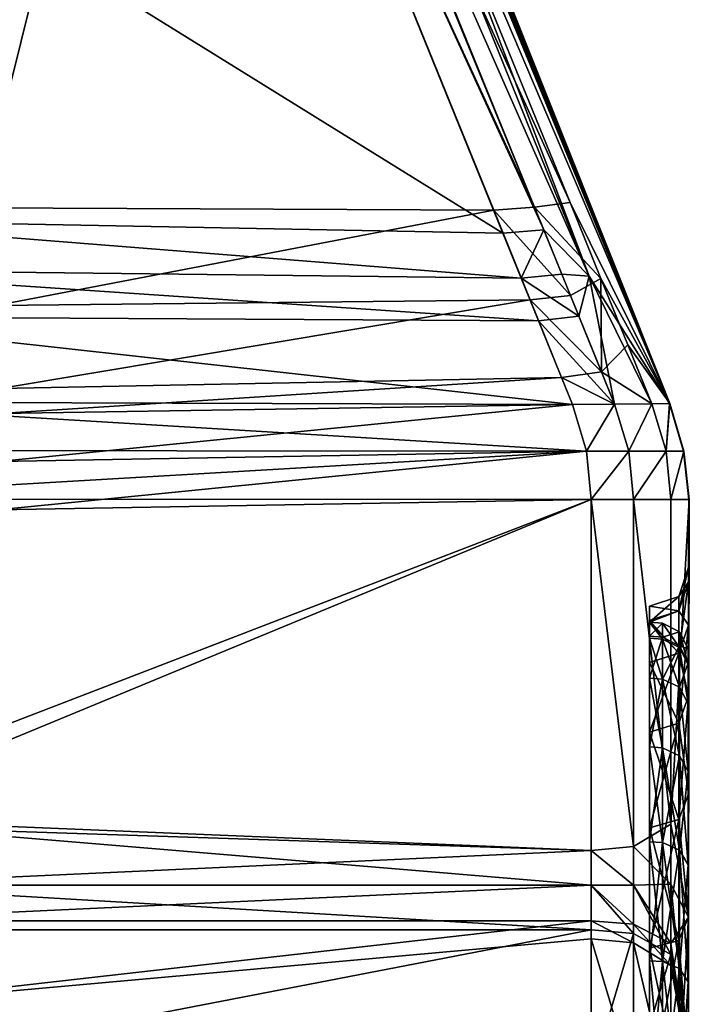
# Model space of a CAD drawing. Header units: millimetres. Extents: x -20 to 20, y -20 to 415.
# Tile 79 of 88: x 6.56 to 10, y 368.59 to 373.65. Entities that reach past the tile are written whole.
import ezdxf

# ---------------------------------------------------------------- set-up
doc = ezdxf.new("R2010")
doc.units = ezdxf.units.MM
doc.layers.get('0').update_dxf_attribs({"true_color": 0xe18f57})

msp = doc.modelspace()

# ---------------------------------------------------------------- meshes
at = {"color": 114, "true_color": 0x1bb158}
mesh = msp.add_polyface(dxfattribs=at)
corners = [(7.5771, 377.1261, 15), (7.5771, 377.1262, 17.5), (3.8628, 375.9995, 17.5), (9.8943, 371.6733, 24.7996), (7.72, 376.9652, 24.8594), (7.72, 376.9653, 28.7632), (7.3262, 377.937, 24.4644), (7.7167, 377.0316, 24.5479), (9.8952, 371.6731, 22.0373), (3.832, 375.9915, 35.1549), (7.4219, 377.0142, 35.0934), (7.5021, 377.0766, 33.4179), (5.6753, 376.4817, 18.2801), (7.3664, 376.9844, 15.5747), (5.5459, 376.4112, 15.5747), (7.6836, 377.2047, 18.7251), (7.325, 378.0455, 18.7615), (9.8949, 371.6731, 28.145), (7.7199, 376.9646, 33.457), (9.4821, 372.3279, 35.0918), (9.0391, 372.5495, 35.3569), (7.3192, 376.7887, 35.3257), (3.832, 375.7808, 35.3355), (7.3508, 376.7088, 15.3808), (8.9916, 372.6669, 15.3726), (6.3512, 372.6788, 15.3629), (5.5979, 376.1702, 15.3629), (7.4479, 377.1018, 24.8876), (5.5299, 376.4138, 24.8474), (5.4649, 376.3687, 24.8923), (5.5947, 376.5242, 24.7775), (3.832, 375.9256, 35.2871), (7.2684, 376.9174, 35.28), (7.5025, 377.1028, 18.3232), (5.7217, 376.5314, 18.3346), (5.5635, 376.3297, 15.4081), (7.2794, 376.8905, 15.4344), (7.7965, 376.9366, 18.4142), (7.7572, 377.0317, 18.6073), (9.3841, 372.7062, 15.6046), (7.6988, 376.8445, 15.6129), (7.6281, 376.9243, 35.1048), (7.4926, 376.8491, 35.2916), (9.249, 372.5666, 35.3222), (9.2018, 372.6831, 15.4073), (7.5405, 376.7693, 15.4157), (7.769, 376.916, 24.6949), (7.7545, 376.9522, 24.634)]
mesh.append_faces([[corners[k] for k in face] for face in [(6, 7, 8), (8, 15, 16), (8, 37, 38), (8, 38, 15), (18, 41, 19), (8, 7, 47), (8, 47, 46), (5, 18, 17), (6, 8, 16)]], dxfattribs={"color": 114})
mesh.append_faces([[corners[k] for k in face] for face in [(0, 1, 2), (3, 4, 5), (9, 10, 11), (12, 13, 14), (17, 18, 19), (20, 21, 22), (23, 24, 25), (25, 26, 23), (27, 28, 29), (30, 28, 27), (31, 32, 10), (22, 21, 32), (33, 12, 34), (35, 36, 23), (23, 26, 35), (8, 39, 40), (40, 37, 8), (19, 41, 42), (42, 43, 19), (43, 42, 21), (21, 20, 43), (39, 44, 45), (45, 40, 39), (44, 24, 23), (23, 45, 44), (46, 4, 3)]], dxfattribs={"vtx2": -1, "color": 114})
mesh = msp.add_polyface(dxfattribs=at)
corners = [(3.832, 375.7808, 35.3355), (5.3354, 372.6192, 35.3566), (9.0391, 372.5495, 35.3569), (5.485, 376.2576, 24.7095), (5.4963, 373.827, 24.653), (5.4786, 373.828, 24.735), (5.4585, 376.2141, 24.7548), (5.4984, 373.8016, 24.4571), (5.3771, 376.1531, 24.8216), (5.4786, 373.4689, 24.2421), (5.4786, 373.6061, 24.3333), (5.4984, 373.683, 24.2705), (5.4984, 373.4955, 24.1461), (5.4786, 373.6908, 24.4884), (5.3699, 373.555, 24.377), (5.4789, 373.7395, 24.6954), (5.3699, 373.6161, 24.5101), (5.4015, 373.6273, 19.1637), (5.4665, 373.6602, 19.2955), (5.4521, 373.7086, 18.4741), (5.5285, 376.316, 18.4637), (5.469, 373.7455, 18.4746), (5.4727, 373.6984, 19.3338), (5.5058, 376.2733, 18.4214), (5.4528, 373.7387, 18.4431), (5.4391, 373.7077, 18.4515), (5.472, 376.2433, 18.3866), (5.4199, 373.7386, 18.415), (5.4542, 377.8769, 20.7421), (5.4724, 371.6078, 20.7515), (5.4375, 371.6783, 20.8002), (5.4434, 377.8772, 22.4808), (5.4664, 371.8203, 22.4815), (5.3798, 373.8268, 24.8228), (5.479, 373.7743, 24.7234), (5.3773, 373.7332, 24.8005), (5.4338, 371.9129, 22.3982)]
mesh.append_faces([[corners[k] for k in face] for face in [(11, 7, 31), (11, 31, 12), (4, 15, 34), (4, 34, 5)]], dxfattribs={"color": 114})
mesh.append_faces([[corners[k] for k in face] for face in [(0, 1, 2), (3, 4, 5), (5, 6, 3), (7, 4, 3), (8, 6, 5), (9, 10, 11), (11, 12, 9), (10, 13, 7), (7, 11, 10), (13, 10, 14), (7, 13, 15), (15, 4, 7), (15, 13, 16), (17, 18, 19), (20, 21, 22), (19, 18, 22), (22, 21, 19), (20, 23, 24), (24, 21, 20), (21, 24, 25), (25, 19, 21), (24, 23, 26), (26, 27, 24), (25, 24, 27), (28, 29, 30), (29, 28, 22), (12, 31, 32), (33, 5, 34), (35, 34, 15), (36, 32, 31)]], dxfattribs={"vtx2": -1, "color": 114})
mesh = msp.add_polyface(dxfattribs=at)
corners = [(7.72, 376.9653, 28.7632), (9.8949, 371.6731, 28.145), (9.8943, 371.6733, 24.7996), (9.3956, 371.6692, 34.8523), (9.2217, 372.0987, 35.2163), (5.3101, 372.1211, 35.2108), (5.282, 371.6819, 34.8567), (9.3394, 371.808, 15.7428), (9.3956, 371.6692, 15.8827), (6.455, 371.6228, 15.88), (6.458, 371.7518, 15.7513), (5.4984, 373.4955, 24.1461), (5.4983, 373.0378, 24.2353), (5.4786, 373.0822, 24.3237), (5.2648, 369.5521, 32.7824), (9.4916, 369.3772, 32.6249), (9.4916, 371.1806, 34.37), (5.2472, 371.1815, 34.369), (5.3219, 372.3627, 35.3092), (9.1327, 372.3184, 35.3109), (5.3354, 372.6192, 35.3566), (9.0391, 372.5495, 35.3569), (9.249, 372.5666, 35.3222), (9.3412, 372.3392, 35.2776), (9.3858, 372.2292, 15.4973), (9.1781, 372.2064, 15.4652), (8.9916, 372.6669, 15.3726), (9.2018, 372.6831, 15.4073), (6.4359, 372.1782, 15.46), (6.3512, 372.6788, 15.3629), (9.8952, 371.6731, 22.0373), (7.769, 376.916, 24.6949), (5.2589, 371.4319, 34.6131), (9.4676, 371.4285, 34.6123), (9.4676, 371.4285, 16.1227), (6.4491, 371.3751, 16.1272), (9.4916, 371.1806, 16.365), (6.4433, 371.1274, 16.3744), (9.4916, 369.3772, 18.1101), (5.4536, 369.5098, 18.0197), (5.4723, 371.3544, 20.8871), (5.5162, 370.6075, 18.6699), (5.5146, 370.5356, 18.6575), (5.4729, 370.6671, 18.6171), (5.5158, 370.6751, 18.6975), (5.4712, 370.5951, 18.6057)]
mesh.append_faces([[corners[k] for k in face] for face in [(40, 44, 41)]], dxfattribs={"color": 114})
mesh.append_faces([[corners[k] for k in face] for face in [(0, 1, 2), (3, 4, 5), (5, 6, 3), (7, 8, 9), (9, 10, 7), (11, 12, 13), (14, 15, 16), (16, 17, 14), (18, 5, 4), (4, 19, 18), (20, 18, 19), (19, 21, 20), (22, 21, 19), (19, 23, 22), (24, 25, 26), (26, 27, 24), (25, 7, 10), (10, 28, 25), (26, 25, 28), (28, 29, 26), (2, 30, 31), (6, 32, 33), (33, 3, 6), (8, 34, 35), (35, 9, 8), (34, 36, 37), (37, 35, 34), (17, 16, 33), (33, 32, 17), (36, 38, 39), (39, 37, 36), (40, 41, 42), (43, 41, 44), (45, 42, 41)]], dxfattribs={"vtx2": -1, "color": 114})
mesh = msp.add_polyface(dxfattribs=at)
corners = [(9.4821, 372.3279, 35.0918), (9.8039, 371.6725, 34.5258), (9.8949, 371.6731, 28.145), (9.709, 369.3975, 32.5961), (9.7089, 371.1807, 34.3218), (9.4916, 371.1806, 34.37), (9.4916, 369.3772, 32.6249), (9.4287, 372.1232, 35.1857), (9.6122, 371.6707, 34.8024), (9.2217, 372.0987, 35.2163), (9.3956, 371.6692, 34.8523), (9.3412, 372.3392, 35.2776), (9.1327, 372.3184, 35.3109), (9.249, 372.5666, 35.3222), (9.8952, 371.6731, 22.0373), (9.6806, 371.9761, 15.9123), (9.5422, 372.3168, 15.6797), (9.3841, 372.7062, 15.6046), (9.709, 369.3975, 18.1388), (9.4916, 369.3772, 18.1101), (9.4916, 371.1806, 16.365), (9.7089, 371.1807, 16.4132), (9.8039, 371.6725, 16.2091), (9.6122, 371.6707, 15.9325), (9.5453, 371.8359, 15.7682), (9.3956, 371.6692, 15.8827), (9.3394, 371.808, 15.7428), (9.3858, 372.2292, 15.4973), (9.1781, 372.2064, 15.4652), (9.2018, 372.6831, 15.4073), (9.6847, 371.429, 34.5636), (9.4676, 371.4285, 34.6123), (9.4676, 371.4285, 16.1227), (9.6847, 371.429, 16.1713)]
mesh.append_faces([[corners[k] for k in face] for face in [(0, 11, 7), (0, 13, 11), (14, 15, 16), (14, 16, 17)]], dxfattribs={"color": 114})
mesh.append_faces([[corners[k] for k in face] for face in [(0, 1, 2), (3, 4, 5), (5, 6, 3), (0, 7, 8), (8, 1, 0), (8, 7, 9), (9, 10, 8), (7, 11, 12), (12, 9, 7), (18, 19, 20), (20, 21, 18), (22, 23, 24), (24, 15, 22), (23, 25, 26), (26, 24, 23), (24, 27, 16), (16, 15, 24), (24, 26, 28), (28, 27, 24), (16, 27, 29), (29, 17, 16), (30, 31, 5), (5, 4, 30), (20, 32, 33), (33, 21, 20), (1, 8, 30), (8, 10, 31), (31, 30, 8), (33, 23, 22), (32, 25, 23), (23, 33, 32)]], dxfattribs={"vtx2": -1, "color": 114})
mesh = msp.add_polyface(dxfattribs=at)
corners = [(9.9417, 370.6089, 24.2512), (9.9417, 370.6821, 25.3675), (9.7917, 370.6321, 25.3675), (9.9917, 370.7576, 24.2316), (9.9917, 370.8321, 25.3675), (9.9917, 370.7576, 26.5033), (9.9417, 370.6089, 26.4837), (9.9917, 370.5356, 23.1152), (9.9933, 371.1806, 24.7996), (9.9947, 371.1807, 28.1437), (9.9917, 370.5356, 27.6197), (9.9952, 371.1806, 22.0373), (9.8039, 371.6725, 16.2091), (9.6806, 371.9761, 15.9123), (9.8952, 371.6731, 22.0373), (9.9676, 371.4295, 28.1441), (9.9666, 371.4296, 24.7996), (9.8943, 371.6733, 24.7996), (9.8949, 371.6731, 28.145), (9.877, 371.4294, 34.2887), (9.8039, 371.6725, 34.5258), (9.968, 371.4295, 22.0373), (9.9014, 371.1807, 34.0473), (9.6847, 371.429, 34.5636), (9.7089, 371.1807, 34.3218), (9.9015, 371.1807, 16.6876), (9.8771, 371.4294, 16.4463), (9.7089, 371.1807, 16.4132), (9.6847, 371.429, 16.1713)]
mesh.append_faces([[corners[k] for k in face] for face in [(4, 3, 8), (10, 5, 9), (12, 13, 14)]], dxfattribs={"color": 114})
mesh.append_faces([[corners[k] for k in face] for face in [(0, 1, 2), (3, 4, 1), (1, 0, 3), (4, 5, 6), (6, 1, 4), (7, 3, 0), (5, 4, 8), (8, 9, 5), (3, 7, 11), (11, 8, 3), (15, 16, 17), (17, 18, 15), (19, 15, 18), (18, 20, 19), (16, 21, 14), (14, 17, 16), (15, 19, 22), (22, 9, 15), (19, 23, 24), (24, 22, 19), (25, 26, 21), (21, 11, 25), (27, 28, 26), (26, 25, 27), (9, 8, 16), (16, 15, 9), (8, 11, 21), (21, 16, 8), (23, 19, 20), (26, 12, 14), (14, 21, 26), (12, 26, 28)]], dxfattribs={"vtx2": -1, "color": 114})
mesh = msp.add_polyface(dxfattribs=at)
corners = [(5.4958, 369.0286, 30.661), (5.4958, 368.2787, 31.5161), (5.1999, 368.2822, 31.5197), (5.4958, 369.6606, 29.7152), (5.1999, 369.0326, 30.664), (5.4958, 367.732, 18.7407), (5.4785, 369.6001, 18.6329), (5.4785, 367.6519, 18.6696), (5.5146, 370.5356, 18.6575), (5.5999, 368.2176, 17.4339), (5.5999, 368.969, 18.0859), (9.4916, 368.969, 18.0859), (5.3407, 367.5804, 18.5988), (5.4335, 369.6731, 18.5986), (5.3178, 369.7197, 18.5728), (5.5699, 368.5702, 32.9918), (5.5599, 369.0152, 32.6151), (5.2978, 369.0077, 32.4817), (5.3027, 368.6287, 32.804), (5.4799, 369.1977, 32.5641), (5.2694, 369.1994, 32.5008), (5.2648, 369.5521, 32.7824), (9.4916, 369.1978, 32.5643), (9.4916, 369.3772, 32.6249), (9.4916, 369.0151, 32.6153), (5.3027, 368.155, 33.2195), (5.3466, 368.1442, 17.5609), (5.3466, 368.9354, 18.2005), (5.5999, 369.1978, 18.1706), (5.4536, 369.5098, 18.0197), (9.4916, 369.3772, 18.1101), (5.3466, 369.2137, 18.2775), (5.2529, 369.4331, 18.1895), (5.4958, 366.7493, 23.4541), (5.4722, 371.3177, 21.1722), (5.5012, 370.8275, 25.3137), (5.4958, 366.9596, 24.0734), (5.4958, 367.0872, 24.7149), (5.4958, 367.1299, 25.3675), (5.4999, 370.824, 25.6048), (5.4958, 370.7511, 26.5024), (5.4958, 370.5292, 27.618), (5.4958, 367.0872, 26.0201), (5.4958, 370.1636, 28.6951), (5.4958, 366.9596, 26.6616), (5.4958, 366.7494, 27.2809), (5.4958, 366.4601, 27.8675)]
mesh.append_faces([[corners[k] for k in face] for face in [(5, 6, 7), (5, 8, 6), (15, 18, 25), (33, 36, 34)]], dxfattribs={"color": 114})
mesh.append_faces([[corners[k] for k in face] for face in [(0, 1, 2), (3, 0, 4), (9, 10, 11), (12, 13, 14), (7, 6, 13), (15, 16, 17), (17, 18, 15), (16, 19, 20), (20, 17, 16), (21, 19, 22), (22, 23, 21), (24, 16, 15), (16, 24, 22), (22, 19, 16), (10, 9, 26), (26, 27, 10), (11, 10, 28), (28, 29, 30), (10, 27, 31), (31, 28, 10), (28, 31, 32), (32, 29, 28), (33, 34, 8), (35, 34, 36), (37, 38, 39), (39, 35, 37), (40, 39, 38), (41, 40, 42), (43, 41, 44), (3, 43, 45), (0, 3, 46)]], dxfattribs={"vtx2": -1, "color": 114})
mesh = msp.add_polyface(dxfattribs=at)
corners = [(9.7917, 369.493, 29.6185), (9.7917, 369.9849, 28.6211), (9.9417, 370.0311, 28.6402), (9.9417, 369.5363, 21.0914), (9.9417, 370.0311, 22.0947), (9.7917, 369.9849, 22.1139), (9.9917, 370.1697, 28.6976), (9.9917, 369.6662, 29.7185), (9.9417, 369.5363, 29.6435), (9.9917, 369.6662, 21.0164), (9.9917, 370.1697, 22.0373), (9.9917, 369.0338, 30.665), (9.9947, 371.1807, 28.1437), (9.9015, 369.5126, 32.4331), (9.9917, 369.0338, 20.07), (9.9952, 371.1806, 22.0373), (9.7089, 371.1807, 34.3218), (9.709, 369.3975, 32.5961), (9.9015, 369.5126, 18.3019), (9.709, 369.3975, 18.1388), (9.7089, 371.1807, 16.4132), (9.7917, 370.3424, 27.568), (9.7917, 369.9091, 28.5897), (9.7917, 369.422, 29.5775), (9.7917, 369.493, 21.1164), (9.7917, 369.9091, 22.1453), (9.7917, 370.2631, 23.1882), (9.7917, 370.2631, 27.5467), (9.8584, 369.904, 28.5876), (9.8584, 370.2578, 27.5453), (9.9463, 369.8634, 28.5708), (9.9463, 370.2154, 27.5339), (9.8584, 369.4172, 29.5747), (9.9463, 369.3792, 29.5528), (9.7917, 369.422, 21.1575), (9.8584, 369.904, 22.1474), (9.8584, 369.4172, 21.1602), (9.9463, 369.8634, 22.1642), (9.8584, 370.2578, 23.1896), (9.9463, 370.2154, 23.201), (9.9902, 369.7822, 28.5371), (9.9902, 370.1305, 27.5112), (9.9902, 370.1305, 27.5112), (9.9902, 369.7822, 28.5371), (9.9902, 370.1305, 23.2238), (9.9902, 369.7822, 22.1978), (9.9902, 369.7822, 22.1978), (9.9902, 370.1305, 23.2238)]
mesh.append_faces([[corners[k] for k in face] for face in [(11, 7, 12), (9, 14, 15)]], dxfattribs={"color": 114})
mesh.append_faces([[corners[k] for k in face] for face in [(0, 1, 2), (3, 4, 5), (6, 7, 8), (8, 2, 6), (9, 10, 4), (4, 3, 9), (13, 11, 12), (16, 17, 13), (15, 14, 18), (18, 19, 20), (21, 1, 22), (23, 22, 1), (24, 5, 25), (26, 25, 5), (27, 22, 28), (29, 28, 30), (30, 31, 29), (32, 28, 22), (33, 30, 28), (34, 25, 35), (36, 35, 37), (38, 35, 25), (37, 35, 38), (38, 39, 37), (40, 41, 42), (42, 43, 40), (43, 42, 31), (31, 30, 43), (44, 45, 46), (46, 47, 44), (39, 47, 46), (46, 37, 39)]], dxfattribs={"vtx2": -1, "color": 114})
mesh = msp.add_polyface(dxfattribs=at)
corners = [(9.7917, 370.6321, 25.3675), (9.7917, 370.5593, 24.2577), (9.9417, 370.6089, 24.2512), (9.9417, 370.6821, 25.3675), (9.9417, 370.6089, 26.4837), (9.7917, 370.5497, 26.4759), (9.9417, 370.3907, 27.5809), (9.7917, 370.3424, 27.568), (9.9417, 370.3907, 23.154), (9.7917, 370.3424, 23.167), (9.9917, 370.7576, 26.5033), (9.9917, 370.5356, 27.6197), (9.9917, 370.5356, 23.1152), (9.9917, 370.1697, 28.6976), (9.9947, 371.1807, 28.1437), (9.9014, 371.1807, 34.0473), (9.9015, 369.5126, 32.4331), (9.9917, 370.1697, 22.0373), (9.9952, 371.1806, 22.0373), (9.7089, 371.1807, 34.3218), (9.9015, 369.5126, 18.3019), (9.9015, 371.1807, 16.6876), (9.7089, 371.1807, 16.4132), (9.7917, 370.55, 25.3675), (9.7917, 370.478, 24.2684), (9.7917, 370.4684, 26.4652), (9.7917, 370.2631, 27.5467), (9.8584, 370.5445, 25.3675), (9.8584, 370.4725, 24.2692), (9.9463, 370.5006, 25.3675), (9.9463, 370.429, 24.2749), (9.8584, 370.463, 26.4645), (9.9463, 370.4194, 26.4588), (9.8584, 370.2578, 27.5453), (9.7917, 370.2631, 23.1882), (9.9902, 370.4127, 25.3675), (9.9902, 370.3322, 26.4473)]
mesh.append_faces([[corners[k] for k in face] for face in [(13, 11, 14), (12, 17, 18)]], dxfattribs={"color": 114})
mesh.append_faces([[corners[k] for k in face] for face in [(0, 1, 2), (3, 4, 5), (5, 0, 3), (6, 7, 5), (5, 4, 6), (8, 2, 1), (1, 9, 8), (10, 11, 6), (6, 4, 10), (2, 8, 12), (14, 15, 16), (16, 15, 19), (20, 21, 18), (22, 21, 20), (1, 0, 23), (23, 24, 1), (0, 5, 25), (25, 23, 0), (26, 25, 5), (9, 1, 24), (24, 23, 27), (27, 28, 24), (28, 27, 29), (29, 30, 28), (23, 25, 31), (31, 27, 23), (27, 31, 32), (32, 29, 27), (33, 31, 25), (34, 24, 28), (30, 29, 35), (36, 35, 29), (29, 32, 36)]], dxfattribs={"vtx2": -1, "color": 114})
mesh = msp.add_polyface(dxfattribs=at)
corners = [(9.9417, 370.3907, 27.5809), (9.9417, 370.0311, 28.6402), (9.7917, 369.9849, 28.6211), (9.7917, 370.3424, 27.568), (9.9417, 370.0311, 22.0947), (9.9417, 370.3907, 23.154), (9.7917, 370.3424, 23.167), (9.7917, 369.9849, 22.1139), (9.9917, 370.5356, 27.6197), (9.9917, 370.1697, 28.6976), (9.9917, 370.1697, 22.0373), (9.9917, 370.5356, 23.1152), (9.9917, 369.6662, 29.7185), (9.9947, 371.1807, 28.1437), (9.9917, 369.6662, 21.0164), (9.9952, 371.1806, 22.0373), (9.7917, 370.5497, 26.4759), (9.7917, 370.2631, 27.5467), (9.7917, 369.9091, 28.5897), (9.7917, 370.2631, 23.1882), (9.7917, 370.478, 24.2684), (9.7917, 370.4684, 26.4652), (9.8584, 370.2578, 27.5453), (9.8584, 370.463, 26.4645), (9.9463, 370.2154, 27.5339), (9.9463, 370.4194, 26.4588), (9.8584, 369.904, 28.5876), (9.7917, 369.9091, 22.1453), (9.8584, 370.2578, 23.1896), (9.8584, 370.4725, 24.2692), (9.9463, 370.429, 24.2749), (9.9463, 370.2154, 23.201), (9.9902, 370.4127, 25.3675), (9.9902, 370.3418, 24.2864), (9.9902, 370.3418, 24.2864), (9.9902, 370.4127, 25.3675), (9.9902, 370.3322, 26.4473), (9.9902, 370.3322, 26.4473), (9.9902, 370.1305, 27.5112), (9.9902, 370.1305, 27.5112), (9.9902, 370.1305, 23.2238), (9.9902, 370.1305, 23.2238)]
mesh.append_faces([[corners[k] for k in face] for face in [(12, 9, 13), (10, 14, 15)]], dxfattribs={"color": 114})
mesh.append_faces([[corners[k] for k in face] for face in [(0, 1, 2), (2, 3, 0), (4, 5, 6), (6, 7, 4), (8, 9, 1), (1, 0, 8), (10, 11, 5), (5, 4, 10), (16, 3, 17), (18, 17, 3), (7, 6, 19), (20, 19, 6), (21, 17, 22), (23, 22, 24), (24, 25, 23), (26, 22, 17), (27, 19, 28), (29, 28, 19), (28, 29, 30), (30, 31, 28), (32, 33, 34), (34, 35, 32), (35, 34, 30), (36, 32, 35), (35, 37, 36), (38, 36, 37), (37, 39, 38), (39, 37, 25), (25, 24, 39), (33, 40, 41), (41, 34, 33), (34, 41, 31), (31, 30, 34)]], dxfattribs={"vtx2": -1, "color": 114})
mesh = msp.add_polyface(dxfattribs=at)
corners = [(5.4958, 367.4235, 32.2661), (5.4958, 366.4778, 32.898), (5.1999, 366.4803, 32.9024), (5.4958, 368.2787, 31.5161), (5.1999, 367.4265, 32.2701), (5.5999, 367.13, 16.7072), (5.5999, 368.2176, 17.4339), (9.4915, 368.2176, 17.4339), (5.5999, 365.9568, 16.1287), (9.4915, 367.13, 16.7072), (5.5999, 367.13, 34.0277), (5.5999, 365.9568, 34.6063), (9.4915, 365.9568, 34.6063), (5.5699, 368.5702, 32.9918), (9.4915, 367.13, 34.0277), (9.4915, 368.2176, 33.301), (5.4958, 367.732, 18.7407), (5.4785, 367.6519, 18.6696), (5.4958, 367.3384, 18.4336), (5.4335, 369.6731, 18.5986), (5.3407, 367.5804, 18.5988), (5.3466, 367.0566, 16.8342), (5.3466, 368.1442, 17.5609), (5.3466, 365.9007, 16.2642), (5.3466, 367.0566, 33.9007), (5.3466, 365.9007, 34.4708), (5.3027, 368.155, 33.2195), (5.1999, 366.4803, 17.8326), (5.4958, 366.4778, 17.8369), (5.4958, 365.1738, 29.3342), (5.4958, 365.1738, 21.4007), (5.4958, 365.6655, 21.832), (5.4958, 366.0967, 22.3237), (5.4958, 366.4601, 22.8675), (5.5146, 370.5356, 18.6575), (5.4958, 366.7493, 23.4541), (5.4958, 366.9596, 24.0734), (5.4958, 367.0872, 24.7149), (5.5012, 370.8275, 25.3137), (5.4958, 367.1299, 25.3675), (5.4958, 367.0872, 26.0201), (5.4958, 370.7511, 26.5024), (5.4958, 366.9596, 26.6616), (5.4958, 370.5292, 27.618), (5.4958, 366.7494, 27.2809), (5.4958, 370.1636, 28.6951), (5.4958, 366.4601, 27.8675), (5.4958, 369.6606, 29.7152), (5.4958, 366.0967, 28.4113), (5.4958, 369.0286, 30.661), (5.4958, 365.6655, 28.903)]
mesh.append_faces([[corners[k] for k in face] for face in [(16, 17, 18), (17, 20, 18), (31, 32, 16)]], dxfattribs={"color": 114})
mesh.append_faces([[corners[k] for k in face] for face in [(0, 1, 2), (3, 0, 4), (5, 6, 7), (8, 5, 9), (10, 11, 12), (13, 10, 14), (14, 15, 13), (19, 20, 17), (6, 5, 21), (21, 22, 6), (5, 8, 23), (23, 21, 5), (11, 10, 24), (24, 25, 11), (10, 13, 26), (26, 24, 10), (27, 28, 18), (1, 0, 29), (16, 18, 30), (32, 33, 34), (34, 16, 32), (34, 33, 35), (36, 37, 38), (39, 40, 41), (40, 42, 43), (42, 44, 45), (44, 46, 47), (46, 48, 49), (48, 50, 3), (3, 49, 48), (0, 3, 50)]], dxfattribs={"vtx2": -1, "color": 114})
mesh = msp.add_polyface(dxfattribs=at)
corners = [(9.9417, 368.1772, 31.4147), (9.9417, 367.3362, 32.1523), (9.7917, 367.3057, 32.1126), (9.7917, 368.1419, 31.3794), (9.9417, 367.3362, 18.5826), (9.9417, 368.1772, 19.3202), (9.7917, 368.1419, 19.3556), (9.7917, 367.3057, 18.6223), (9.9917, 368.2833, 31.5208), (9.9917, 367.4275, 32.2713), (9.9917, 368.2833, 19.2142), (9.9917, 367.4275, 18.4636), (9.9014, 368.0764, 17.618), (9.9917, 366.481, 17.8312), (9.9014, 367.014, 16.9081), (9.7088, 367.1126, 16.7373), (9.9013, 368.0764, 33.117), (9.9013, 367.014, 33.8268), (9.7088, 368.1964, 33.2734), (9.9902, 370.3418, 24.2864), (9.9902, 370.4127, 25.3675), (9.9957, 362.1297, 25.3674), (9.9902, 370.3322, 26.4473), (9.9902, 370.1305, 27.5112), (9.9902, 369.7822, 28.5371), (9.9902, 369.7822, 22.1978), (9.9902, 370.1305, 23.2238), (9.8584, 367.2524, 32.0432), (9.8584, 368.08, 31.3175), (9.7917, 368.0839, 31.3214), (9.9463, 367.2257, 32.0083), (9.9463, 368.0489, 31.2864), (9.8584, 368.08, 19.4175), (9.8584, 367.2524, 18.6918), (9.7917, 367.2558, 18.6874), (9.9463, 368.0489, 19.4486), (9.9463, 367.2257, 18.7266), (9.9902, 367.1722, 31.9386), (9.9902, 367.9868, 31.2242), (9.9902, 367.9868, 31.2242), (9.9902, 367.1722, 31.9386), (9.9902, 367.9867, 19.5107), (9.9902, 367.1722, 18.7964), (9.9902, 367.1722, 18.7964), (9.9902, 367.9867, 19.5107), (9.9902, 368.7011, 20.3253)]
mesh.append_faces([[corners[k] for k in face] for face in [(19, 20, 21), (20, 22, 21), (22, 23, 21), (23, 24, 21), (25, 26, 21), (26, 19, 21)]], dxfattribs={"color": 114})
mesh.append_faces([[corners[k] for k in face] for face in [(0, 1, 2), (2, 3, 0), (4, 5, 6), (6, 7, 4), (8, 9, 1), (1, 0, 8), (10, 5, 4), (4, 11, 10), (10, 11, 12), (12, 11, 13), (12, 14, 15), (9, 16, 17), (17, 16, 18), (16, 9, 8), (27, 28, 29), (28, 27, 30), (30, 31, 28), (32, 33, 34), (33, 32, 35), (35, 36, 33), (37, 38, 39), (39, 40, 37), (40, 39, 31), (31, 30, 40), (41, 42, 43), (43, 44, 41), (44, 43, 36), (36, 35, 44), (45, 41, 44)]], dxfattribs={"vtx2": -1, "color": 114})
mesh = msp.add_polyface(dxfattribs=at)
corners = [(5.5699, 368.5702, 32.9918), (9.4915, 368.2176, 33.301), (9.4916, 368.9229, 32.6827), (9.7088, 368.1964, 17.4615), (9.709, 368.95, 18.1152), (9.9015, 368.8427, 18.281), (9.4915, 368.2176, 17.4339), (9.4916, 368.969, 18.0859), (9.7088, 368.1964, 33.2734), (9.709, 368.9023, 32.6546), (9.4916, 369.0151, 32.6153), (9.709, 368.9977, 32.585), (9.9015, 368.786, 32.4954), (9.709, 369.1988, 32.5292), (9.9015, 368.8994, 32.4126), (9.4916, 369.1978, 32.5643), (9.709, 369.3975, 32.5961), (9.9015, 369.204, 32.3297), (9.4916, 369.3772, 32.6249), (9.709, 369.1988, 18.2058), (9.4916, 369.1978, 18.1707), (9.9015, 369.204, 18.4053), (9.709, 369.3975, 18.1388), (9.4916, 369.3772, 18.1101), (5.5999, 369.1978, 18.1706), (9.7917, 369.9849, 28.6211), (9.7917, 369.493, 29.6185), (9.7917, 369.422, 29.5775), (9.7917, 368.8752, 30.5432), (9.7917, 368.8101, 30.4933), (9.7917, 368.0839, 31.3214), (9.7917, 368.1419, 19.3556), (9.7917, 368.8752, 20.1917), (9.7917, 368.8101, 20.2417), (9.7917, 369.493, 21.1164), (9.7917, 369.422, 21.1575), (9.7917, 369.9091, 22.1453), (9.7917, 369.9091, 28.5897), (9.8584, 369.4172, 29.5747), (9.8584, 368.8057, 30.4899), (9.7917, 368.0839, 19.4136), (9.8584, 368.8057, 20.245), (9.8584, 369.4172, 21.1602)]
mesh.append_faces([[corners[k] for k in face] for face in [(0, 1, 2)]], dxfattribs={"color": 114})
mesh.append_faces([[corners[k] for k in face] for face in [(3, 4, 5), (6, 7, 4), (8, 9, 2), (0, 2, 10), (11, 9, 12), (9, 11, 10), (10, 2, 9), (13, 11, 14), (11, 13, 15), (15, 10, 11), (16, 13, 17), (13, 16, 18), (18, 15, 13), (5, 4, 19), (4, 7, 20), (20, 19, 4), (21, 19, 22), (19, 20, 23), (23, 22, 19), (24, 20, 7), (23, 20, 24), (25, 26, 27), (26, 28, 29), (29, 27, 26), (30, 29, 28), (31, 32, 33), (32, 34, 35), (35, 33, 32), (36, 35, 34), (37, 27, 38), (27, 29, 39), (39, 38, 27), (40, 33, 41), (33, 35, 42)]], dxfattribs={"vtx2": -1, "color": 114})
mesh = msp.add_polyface(dxfattribs=at)
corners = [(9.9417, 370.0311, 28.6402), (9.9417, 369.5363, 29.6435), (9.7917, 369.493, 29.6185), (9.9417, 368.9148, 30.5737), (9.7917, 368.8752, 30.5432), (9.9417, 368.9148, 20.1613), (9.9417, 369.5363, 21.0914), (9.7917, 369.493, 21.1164), (9.7917, 368.8752, 20.1917), (9.7917, 369.9849, 22.1139), (9.9917, 369.0338, 30.665), (9.9917, 369.6662, 29.7185), (9.9917, 369.0338, 20.07), (9.9917, 369.6662, 21.0164), (9.9015, 369.5126, 32.4331), (9.9015, 369.204, 32.3297), (9.9015, 368.8994, 32.4126), (9.709, 369.1988, 32.5292), (9.709, 369.3975, 32.5961), (9.9015, 369.204, 18.4053), (9.9015, 369.5126, 18.3019), (9.709, 369.1988, 18.2058), (9.9015, 368.8427, 18.281), (9.709, 369.3975, 18.1388), (9.8584, 369.904, 28.5876), (9.8584, 369.4172, 29.5747), (9.9463, 369.3792, 29.5528), (9.9463, 368.7708, 30.4632), (9.8584, 369.4172, 21.1602), (9.8584, 368.8057, 20.245), (9.7917, 368.8101, 20.2417), (9.9463, 369.3791, 21.1822), (9.8584, 369.904, 22.1474), (9.7917, 369.422, 21.1575), (9.9463, 369.8634, 22.1642), (9.9902, 369.303, 29.5088), (9.9902, 369.7822, 28.5371), (9.9902, 369.7822, 28.5371), (9.9902, 369.303, 29.5088), (9.9463, 369.8634, 28.5708), (9.9902, 368.7011, 30.4097), (9.9902, 368.7011, 30.4097), (9.9902, 368.7011, 20.3253), (9.9902, 369.303, 21.2261), (9.9902, 369.303, 21.2261), (9.9463, 368.7708, 20.2718), (9.9902, 369.7822, 22.1978), (9.9902, 369.7822, 22.1978)]
mesh.append_faces([[corners[k] for k in face] for face in [(14, 15, 10), (12, 19, 20)]], dxfattribs={"color": 114})
mesh.append_faces([[corners[k] for k in face] for face in [(0, 1, 2), (1, 3, 4), (4, 2, 1), (5, 6, 7), (7, 8, 5), (9, 7, 6), (10, 3, 1), (1, 11, 10), (12, 13, 6), (6, 5, 12), (10, 15, 16), (16, 15, 17), (15, 14, 18), (21, 19, 22), (23, 20, 19), (24, 25, 26), (27, 26, 25), (28, 29, 30), (29, 28, 31), (32, 28, 33), (34, 31, 28), (35, 36, 37), (37, 38, 35), (38, 37, 39), (39, 26, 38), (40, 35, 38), (41, 38, 26), (42, 43, 44), (45, 31, 43), (46, 44, 43), (43, 47, 46), (47, 43, 31), (31, 34, 47)]], dxfattribs={"vtx2": -1, "color": 114})
mesh = msp.add_polyface(dxfattribs=at)
corners = [(9.9417, 367.3362, 32.1523), (9.9417, 366.406, 32.7738), (9.7917, 366.381, 32.7305), (9.7917, 367.3057, 32.1126), (9.9417, 366.406, 17.9611), (9.9417, 367.3362, 18.5826), (9.7917, 367.3057, 18.6223), (9.7917, 366.381, 18.0044), (9.9917, 367.4275, 32.2713), (9.9917, 366.481, 32.9037), (9.9917, 366.481, 17.8312), (9.9917, 367.4275, 18.4636), (9.9014, 367.014, 16.9081), (9.9014, 368.0764, 17.618), (9.9917, 365.4601, 17.3278), (9.9014, 365.868, 16.343), (9.7088, 365.9435, 16.1608), (9.9013, 367.014, 33.8268), (9.9013, 365.868, 34.3919), (9.7088, 367.1126, 33.9976), (9.9902, 369.7822, 28.5371), (9.9902, 369.303, 29.5088), (9.9957, 362.1297, 25.3674), (9.9902, 368.7011, 30.4097), (9.9902, 367.9868, 31.2242), (9.9902, 367.9867, 19.5107), (9.9902, 368.7011, 20.3253), (9.9902, 369.303, 21.2261), (9.9902, 369.7822, 22.1978), (9.8584, 366.3372, 32.6547), (9.8584, 367.2524, 32.0432), (9.7917, 367.2558, 32.0476), (9.9463, 366.3153, 32.6166), (9.9463, 367.2257, 32.0083), (9.8584, 367.2524, 18.6918), (9.8584, 366.3372, 18.0803), (9.7917, 366.34, 18.0755), (9.9463, 367.2257, 18.7266), (9.9463, 366.3153, 18.1183), (9.9902, 366.2713, 32.5405), (9.9902, 367.1722, 31.9386), (9.9902, 367.1722, 31.9386), (9.9902, 366.2713, 32.5405), (9.9902, 367.1722, 18.7964), (9.9902, 366.2713, 18.1944), (9.9902, 366.2713, 18.1944), (9.9902, 367.1722, 18.7964)]
mesh.append_faces([[corners[k] for k in face] for face in [(20, 21, 22), (21, 23, 22), (23, 24, 22), (25, 26, 22), (26, 27, 22), (27, 28, 22)]], dxfattribs={"color": 114})
mesh.append_faces([[corners[k] for k in face] for face in [(0, 1, 2), (2, 3, 0), (4, 5, 6), (6, 7, 4), (8, 9, 1), (1, 0, 8), (10, 11, 5), (5, 4, 10), (10, 12, 13), (12, 10, 14), (12, 15, 16), (9, 17, 18), (18, 17, 19), (17, 9, 8), (29, 30, 31), (30, 29, 32), (32, 33, 30), (34, 35, 36), (35, 34, 37), (37, 38, 35), (39, 40, 41), (41, 42, 39), (42, 41, 33), (33, 32, 42), (43, 44, 45), (45, 46, 43), (46, 45, 38), (38, 37, 46)]], dxfattribs={"vtx2": -1, "color": 114})
mesh = msp.add_polyface(dxfattribs=at)
corners = [(9.9417, 368.9148, 30.5737), (9.9417, 368.1772, 31.4147), (9.7917, 368.1419, 31.3794), (9.7917, 368.8752, 30.5432), (9.9417, 368.1772, 19.3202), (9.9417, 368.9148, 20.1613), (9.7917, 368.8752, 20.1917), (9.7917, 368.1419, 19.3556), (9.9917, 369.0338, 30.665), (9.9917, 368.2833, 31.5208), (9.9917, 368.2833, 19.2142), (9.9917, 369.0338, 20.07), (9.9014, 368.0764, 17.618), (9.9015, 368.8427, 18.281), (9.7088, 368.1964, 17.4615), (9.9015, 368.786, 32.4954), (9.9013, 368.0764, 33.117), (9.709, 368.9023, 32.6546), (9.9015, 368.8994, 32.4126), (9.709, 368.9977, 32.585), (9.9015, 369.204, 18.4053), (9.8584, 369.4172, 29.5747), (9.8584, 368.8057, 30.4899), (9.9463, 368.7708, 30.4632), (9.8584, 368.08, 31.3175), (9.9463, 368.0489, 31.2864), (9.8584, 368.8057, 20.245), (9.8584, 368.08, 19.4175), (9.7917, 368.0839, 19.4136), (9.9463, 368.7708, 20.2718), (9.9463, 368.0489, 19.4486), (9.9463, 369.3791, 21.1822), (9.9902, 369.303, 29.5088), (9.9902, 368.7011, 30.4097), (9.9902, 368.7011, 30.4097), (9.9463, 369.3792, 29.5528), (9.9902, 367.9868, 31.2242), (9.9902, 367.9868, 31.2242), (9.9902, 367.9867, 19.5107), (9.9902, 368.7011, 20.3253), (9.9902, 368.7011, 20.3253), (9.9902, 369.303, 21.2261), (9.9902, 369.303, 21.2261)]
mesh.append_faces([[corners[k] for k in face] for face in [(9, 18, 15)]], dxfattribs={"color": 114})
mesh.append_faces([[corners[k] for k in face] for face in [(0, 1, 2), (2, 3, 0), (4, 5, 6), (6, 7, 4), (8, 9, 1), (1, 0, 8), (10, 11, 5), (5, 4, 10), (12, 13, 10), (13, 12, 14), (9, 15, 16), (16, 15, 17), (18, 9, 8), (15, 18, 19), (10, 13, 20), (20, 11, 10), (21, 22, 23), (22, 24, 25), (25, 23, 22), (26, 27, 28), (27, 26, 29), (29, 30, 27), (31, 29, 26), (32, 33, 34), (35, 23, 33), (36, 34, 33), (33, 37, 36), (37, 33, 23), (23, 25, 37), (38, 39, 40), (39, 38, 30), (30, 29, 39), (41, 40, 39), (42, 39, 29)]], dxfattribs={"vtx2": -1, "color": 114})
mesh = msp.add_polyface(dxfattribs=at)
corners = [(9.4916, 368.969, 18.0859), (9.4915, 368.2176, 17.4339), (5.5999, 368.2176, 17.4339), (9.4915, 367.13, 16.7072), (5.5999, 367.13, 16.7072), (9.4915, 365.9568, 16.1287), (5.5999, 365.9568, 16.1287), (9.4915, 365.9568, 34.6063), (9.4915, 367.13, 34.0277), (5.5999, 367.13, 34.0277), (9.709, 368.95, 18.1152), (9.7088, 368.1964, 17.4615), (9.7088, 367.1126, 16.7373), (9.9014, 368.0764, 17.618), (9.7088, 365.9435, 16.1608), (9.9014, 367.014, 16.9081), (9.7088, 367.1126, 33.9976), (9.7088, 365.9435, 34.5742), (9.9013, 365.868, 34.3919), (9.7088, 368.1964, 33.2734), (9.9013, 367.014, 33.8268), (9.4915, 368.2176, 33.301), (9.709, 368.9023, 32.6546), (9.9013, 368.0764, 33.117), (9.4916, 368.9229, 32.6827), (9.7917, 368.8752, 30.5432), (9.7917, 368.1419, 31.3794), (9.7917, 368.0839, 31.3214), (9.7917, 367.3057, 32.1126), (9.7917, 367.2558, 32.0476), (9.7917, 366.381, 32.7305), (9.7917, 366.34, 32.6595), (9.7917, 366.381, 18.0044), (9.7917, 367.3057, 18.6223), (9.7917, 367.2558, 18.6874), (9.7917, 366.34, 18.0755), (9.7917, 368.1419, 19.3556), (9.7917, 368.0839, 19.4136), (9.7917, 368.8101, 20.2417), (9.7917, 368.8101, 30.4933), (9.8584, 368.08, 31.3175), (9.8584, 368.8057, 30.4899), (9.8584, 367.2524, 32.0432), (9.8584, 366.3372, 32.6547), (9.8584, 367.2524, 18.6918), (9.8584, 368.08, 19.4175)]
mesh.append_faces([[corners[k] for k in face] for face in [(0, 1, 2), (1, 3, 4), (3, 5, 6), (7, 8, 9), (10, 11, 1), (12, 11, 13), (11, 12, 3), (3, 1, 11), (14, 12, 15), (12, 14, 5), (5, 3, 12), (16, 17, 18), (17, 16, 8), (8, 7, 17), (19, 16, 20), (16, 19, 21), (21, 8, 16), (22, 19, 23), (24, 21, 19), (25, 26, 27), (26, 28, 29), (29, 27, 26), (28, 30, 31), (31, 29, 28), (32, 33, 34), (34, 35, 32), (33, 36, 37), (37, 34, 33), (38, 37, 36), (39, 27, 40), (40, 41, 39), (27, 29, 42), (29, 31, 43), (35, 34, 44), (34, 37, 45)]], dxfattribs={"vtx2": -1, "color": 114})

doc.saveas('drawing.dxf')
